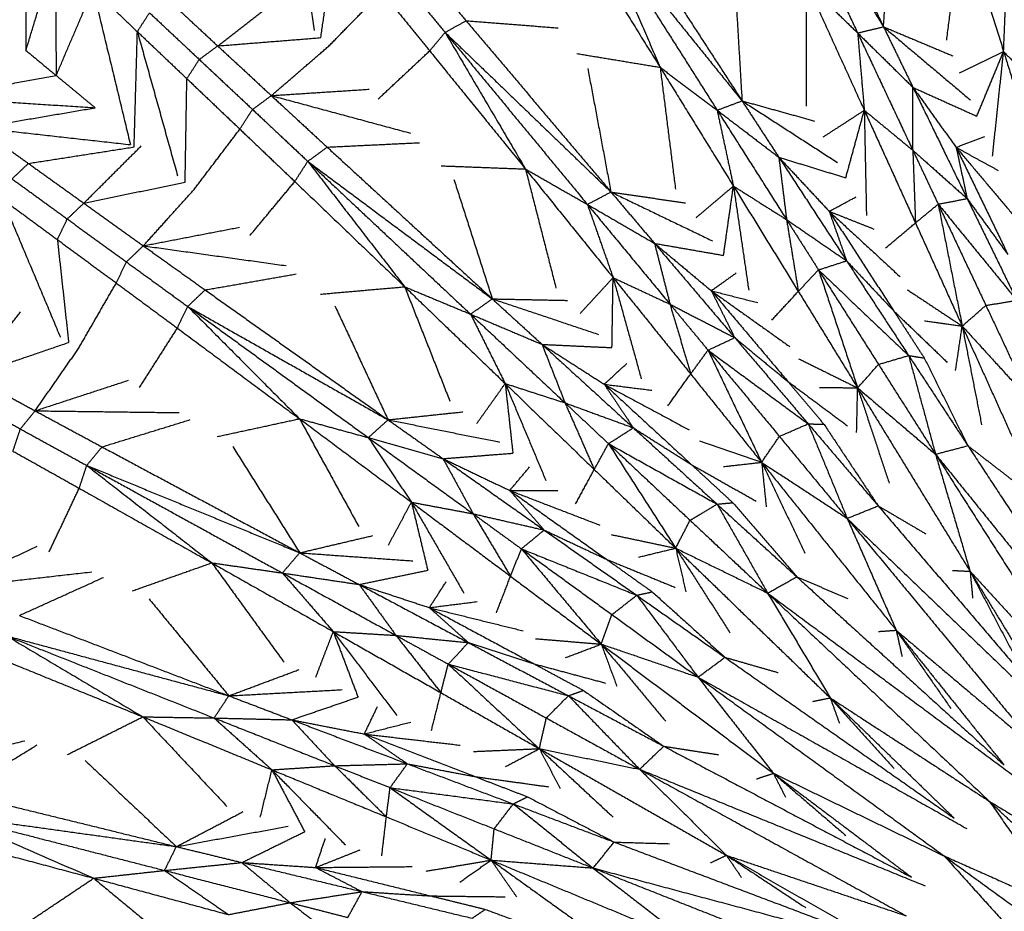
# Model space of a CAD drawing. Header units: millimetres. Extents: x 0 to 20, y 0 to 45.7.
# Tile 14 of 77: x 2 to 5.3, y 7.6 to 10.6. Entities that reach past the tile are written whole.
import ezdxf

# ---------------------------------------------------------------- set-up
doc = ezdxf.new("R2010")
doc.units = ezdxf.units.MM
doc.header["$MEASUREMENT"] = 0
doc.layers.add('Make2D$visible$lines', color=7, linetype='Continuous', true_color=0x000000)

msp = doc.modelspace()

# ---------------------------------------------------------------- linework, layer by layer
at = {"layer": 'Make2D$visible$lines'}
for points in [[(4.4753, 11.2407), (4.6807, 10.9081), (4.8861, 10.5756)], [(4.4753, 11.2407), (4.6367, 10.8977), (4.7982, 10.5547)], [(4.5542, 11.2615), (4.7201, 10.9185), (4.8861, 10.5756)], [(2.8782, 11.0661), (2.9153, 10.8145), (2.9524, 10.5629)], [(4.8861, 10.5756), (4.9001, 10.7884), (4.9142, 11.0012)], [(3.9904, 10.963), (4.198, 10.6435), (4.4056, 10.3241)], [(5.1007, 10.5302), (5.1269, 10.7373), (5.1532, 10.9443)], [(5.1532, 10.9443), (5.2236, 10.718), (5.294, 10.4917)], [(1.9728, 10.9194), (1.9733, 10.7073), (1.9737, 10.4952)], [(3.9147, 10.9325), (4.1601, 10.6283), (4.4056, 10.3241)], [(3.9147, 10.9325), (4.0211, 10.6853), (4.1274, 10.438)], [(3.9147, 10.9325), (4.1179, 10.6124), (4.321, 10.2924)], [(2.9751, 10.5387), (3, 10.7126), (3.0249, 10.8865)], [(3.8549, 10.877), (3.9912, 10.6575), (4.1274, 10.438)], [(1.9737, 10.4952), (2.0233, 10.6598), (2.0729, 10.8243)], [(2.0729, 10.8243), (2.0747, 10.6172), (2.0764, 10.4102)], [(3.3024, 10.7936), (3.3854, 10.6949), (3.4684, 10.5962)], [(3.2331, 10.7548), (3.3151, 10.6557), (3.3972, 10.5565)], [(4.3801, 10.7499), (4.3929, 10.537), (4.4056, 10.3241)], [(5.294, 10.4917), (5.2992, 10.6234), (5.3045, 10.7551)], [(2.0764, 10.4102), (2.1388, 10.5563), (2.2012, 10.7024)], [(2.2012, 10.7024), (2.2767, 10.6307), (2.3521, 10.5591)], [(2.2012, 10.7024), (2.2648, 10.4388), (2.3284, 10.1753)], [(4.6242, 10.3059), (4.6243, 10.5147), (4.6244, 10.7234)], [(4.6244, 10.7234), (4.7113, 10.6391), (4.7982, 10.5547)], [(4.6244, 10.7234), (4.7226, 10.5077), (4.8208, 10.292)], [(2.4548, 10.6685), (2.5398, 10.5896), (2.6248, 10.5107)], [(2.6248, 10.5107), (2.7338, 10.5951), (2.8428, 10.6795)], [(3.002, 10.51), (3.092, 10.602), (3.182, 10.694)], [(3.182, 10.694), (3.2634, 10.594), (3.3448, 10.4939)], [(2.3521, 10.5591), (2.3727, 10.5912), (2.3933, 10.6233)], [(2.3933, 10.6233), (2.4778, 10.544), (2.5622, 10.4647)], [(3.3972, 10.5565), (3.4328, 10.5763), (3.4684, 10.5962)], [(3.4684, 10.5962), (3.7144, 10.3053), (3.9604, 10.0144)], [(3.4684, 10.5962), (3.6249, 10.584), (3.7814, 10.5719)], [(4.7982, 10.5547), (4.8421, 10.5651), (4.8861, 10.5756)], [(4.8861, 10.5756), (4.9361, 10.4727), (4.9861, 10.3698)], [(4.8861, 10.5756), (5.0335, 10.4514), (5.181, 10.3272)], [(4.8861, 10.5756), (5.0039, 10.5262), (5.1218, 10.4768)], [(2.341, 10.1674), (2.3466, 10.3632), (2.3521, 10.5591)], [(2.3521, 10.5591), (2.4361, 10.4792), (2.5202, 10.3993)], [(2.3521, 10.5591), (2.4204, 10.3141), (2.4887, 10.0691)], [(2.6248, 10.5107), (2.8, 10.5247), (2.9751, 10.5387)], [(3.3448, 10.4939), (3.371, 10.5252), (3.3972, 10.5565)], [(3.3972, 10.5565), (3.6788, 10.2854), (3.9604, 10.0144)], [(3.3972, 10.5565), (3.5337, 10.3245), (3.6702, 10.0925)], [(3.3972, 10.5565), (3.6388, 10.2644), (3.8804, 9.9723)], [(4.7982, 10.5547), (4.8095, 10.4234), (4.8208, 10.292)], [(4.7982, 10.5547), (4.8919, 10.3555), (4.9856, 10.1563)], [(4.7982, 10.5547), (4.8921, 10.4622), (4.9861, 10.3698)], [(2.5622, 10.4647), (2.5935, 10.4877), (2.6248, 10.5107)], [(2.6248, 10.5107), (2.716, 10.4263), (2.8071, 10.3419)], [(2.8071, 10.3419), (2.9046, 10.426), (3.002, 10.51)], [(1.9737, 10.4952), (2.0251, 10.4527), (2.0764, 10.4102)], [(3.1704, 10.3307), (3.2576, 10.4123), (3.3448, 10.4939)], [(3.3448, 10.4939), (3.5075, 10.2932), (3.6702, 10.0925)], [(3.8447, 10.4847), (3.986, 10.4614), (4.1274, 10.438)], [(5.1446, 10.4194), (5.2193, 10.4556), (5.294, 10.4917)], [(5.2029, 10.272), (5.2485, 10.3818), (5.294, 10.4917)], [(5.2565, 10.1367), (5.2753, 10.3142), (5.294, 10.4917)], [(5.294, 10.4917), (5.3673, 10.4141), (5.4405, 10.3364)], [(5.294, 10.4917), (5.3563, 10.291), (5.4185, 10.0903)], [(2.5202, 10.3993), (2.5412, 10.432), (2.5622, 10.4647)], [(2.5622, 10.4647), (2.6527, 10.3797), (2.7432, 10.2948)], [(3.8818, 10.4336), (3.9211, 10.224), (3.9604, 10.0144)], [(4.1274, 10.438), (4.2242, 10.3652), (4.321, 10.2924)], [(4.1274, 10.438), (4.2519, 10.2363), (4.3764, 10.0346)], [(4.1274, 10.438), (4.1535, 10.2309), (4.1796, 10.0238)], [(1.669, 10.3361), (1.8727, 10.3731), (2.0764, 10.4102)], [(2.0764, 10.4102), (2.1427, 10.3554), (2.209, 10.3005)], [(2.5143, 10.048), (2.5172, 10.2236), (2.5202, 10.3993)], [(2.5202, 10.3993), (2.6101, 10.3136), (2.7001, 10.228)], [(4.9856, 10.1563), (4.9859, 10.2631), (4.9861, 10.3698)], [(4.9861, 10.3698), (5.0781, 10.1809), (5.1701, 9.992)], [(4.9861, 10.3698), (5.0594, 10.2679), (5.1328, 10.166)], [(4.9861, 10.3698), (5.0945, 10.3209), (5.2029, 10.272)], [(1.669, 10.3361), (1.939, 10.3183), (2.209, 10.3005)], [(2.7432, 10.2948), (2.7751, 10.3183), (2.8071, 10.3419)], [(2.8071, 10.3419), (2.9733, 10.3528), (3.1395, 10.3636)], [(2.8071, 10.3419), (3.0434, 10.2781), (3.2797, 10.2143)], [(2.8071, 10.3419), (2.9018, 10.2544), (2.9965, 10.1669)], [(1.8128, 10.2329), (2.0109, 10.2667), (2.209, 10.3005)], [(4.321, 10.2924), (4.3633, 10.3082), (4.4056, 10.3241)], [(4.4056, 10.3241), (4.4681, 10.2283), (4.5306, 10.1325)], [(4.4056, 10.3241), (4.5675, 10.2194), (4.7294, 10.1147)], [(4.4056, 10.3241), (4.5287, 10.2899), (4.6519, 10.2556)], [(2.7001, 10.228), (2.7216, 10.2614), (2.7432, 10.2948)], [(2.7432, 10.2948), (2.837, 10.2067), (2.9308, 10.1186)], [(4.321, 10.2924), (4.3487, 10.1635), (4.3764, 10.0346)], [(4.321, 10.2924), (4.4389, 10.1065), (4.5569, 9.9206)], [(4.321, 10.2924), (4.4258, 10.2124), (4.5306, 10.1325)], [(4.6816, 10.2016), (4.7512, 10.2468), (4.8208, 10.292)], [(4.758, 10.0626), (4.7894, 10.1773), (4.8208, 10.292)], [(4.8208, 10.292), (4.9032, 10.2242), (4.9856, 10.1563)], [(4.8208, 10.292), (4.9077, 10.1007), (4.9946, 9.9094)], [(4.8208, 10.292), (4.8245, 10.1136), (4.8281, 9.9351)], [(1.8128, 10.2329), (1.8974, 10.1722), (1.9819, 10.1115)], [(1.8128, 10.2329), (2.0706, 10.2041), (2.3284, 10.1753)], [(2.5446, 10.0229), (2.6224, 10.1254), (2.7001, 10.228)], [(2.7001, 10.228), (2.7934, 10.139), (2.8867, 10.0499)], [(5.1328, 10.166), (5.1814, 10.1848), (5.23, 10.2035)], [(1.9819, 10.1115), (2.1614, 10.1394), (2.341, 10.1674)], [(2.1703, 9.9764), (2.2679, 10.0738), (2.3654, 10.1711)], [(2.9308, 10.1186), (2.9637, 10.1427), (2.9965, 10.1669)], [(2.9965, 10.1669), (3.1533, 10.1744), (3.3101, 10.182)], [(2.9965, 10.1669), (3.277, 9.9091), (3.5575, 9.6513)], [(5.1328, 10.166), (5.1515, 10.079), (5.1701, 9.992)], [(5.1328, 10.166), (5.2204, 9.9843), (5.308, 9.8026)], [(5.1328, 10.166), (5.2044, 10.1267), (5.276, 10.0874)], [(5.1328, 10.166), (5.2385, 10.0406), (5.3442, 9.9153)], [(4.5306, 10.1325), (4.6456, 9.9566), (4.7606, 9.7807)], [(4.5306, 10.1325), (4.5438, 10.0265), (4.5569, 9.9206)], [(4.5306, 10.1325), (4.6161, 10.0406), (4.7017, 9.9487)], [(4.5306, 10.1325), (4.6443, 10.0975), (4.758, 10.0626)], [(4.9856, 10.1563), (4.9901, 10.0329), (4.9946, 9.9094)], [(4.9856, 10.1563), (5.0779, 10.0742), (5.1701, 9.992)], [(4.9856, 10.1563), (5.0287, 10.0648), (5.0718, 9.9732)], [(1.9265, 10.059), (1.9542, 10.0853), (1.9819, 10.1115)], [(1.9819, 10.1115), (2.0761, 10.044), (2.1703, 9.9764)], [(2.8867, 10.0499), (2.9088, 10.0842), (2.9308, 10.1186)], [(2.9308, 10.1186), (3.2442, 9.8849), (3.5575, 9.6513)], [(2.9308, 10.1186), (3.0953, 9.9055), (3.2598, 9.6925)], [(2.9308, 10.1186), (3.2071, 9.859), (3.4835, 9.5995)], [(3.3838, 10.1034), (3.527, 10.098), (3.6702, 10.0925)], [(3.6702, 10.0925), (3.7753, 10.0324), (3.8804, 9.9723)], [(3.6702, 10.0925), (3.8189, 9.908), (3.9677, 9.7235)], [(3.6702, 10.0925), (3.722, 9.8903), (3.7738, 9.6881)], [(1.9265, 10.059), (2.0202, 9.9909), (2.114, 9.9228)], [(2.1703, 9.9764), (2.3423, 10.0122), (2.5143, 10.048)], [(2.7341, 9.8661), (2.8104, 9.958), (2.8867, 10.0499)], [(2.8867, 10.0499), (3.0733, 9.8712), (3.2598, 9.6925)], [(3.427, 10.0574), (3.4923, 9.8543), (3.5575, 9.6513)], [(4.2496, 9.9274), (4.313, 9.981), (4.3764, 10.0346)], [(4.3428, 9.7991), (4.3596, 9.9169), (4.3764, 10.0346)], [(4.3764, 10.0346), (4.4666, 9.9776), (4.5569, 9.9206)], [(4.3764, 10.0346), (4.4866, 9.8557), (4.5968, 9.6768)], [(4.3764, 10.0346), (4.4024, 9.858), (4.4283, 9.6814)], [(2.3723, 9.8317), (2.4585, 9.9273), (2.5446, 10.0229)], [(3.8804, 9.9723), (3.9204, 9.9933), (3.9604, 10.0144)], [(3.9604, 10.0144), (4.0344, 9.9271), (4.1085, 9.8399)], [(3.9604, 10.0144), (4.1328, 9.9314), (4.3053, 9.8484)], [(3.9604, 10.0144), (4.0869, 9.9958), (4.2133, 9.9773)], [(1.8937, 9.9901), (1.987, 9.9214), (2.0804, 9.8527)], [(1.8937, 9.9901), (1.9921, 9.7557), (2.0906, 9.5212)], [(2.114, 9.9228), (2.1421, 9.9496), (2.1703, 9.9764)], [(2.1703, 9.9764), (2.2713, 9.9041), (2.3723, 9.8317)], [(3.8804, 9.9723), (3.9241, 9.8479), (3.9677, 9.7235)], [(3.8804, 9.9723), (4.0208, 9.8027), (4.1611, 9.6331)], [(3.8804, 9.9723), (3.9945, 9.9061), (4.1085, 9.8399)], [(4.7017, 9.9487), (4.7476, 9.9734), (4.7934, 9.9981)], [(4.9946, 9.9094), (5.0332, 9.9413), (5.0718, 9.9732)], [(5.0718, 9.9732), (5.121, 9.9826), (5.1701, 9.992)], [(5.0718, 9.9732), (5.2054, 9.8097), (5.339, 9.6463)], [(5.0718, 9.9732), (5.1527, 9.8012), (5.2337, 9.6292)], [(5.0718, 9.9732), (5.1126, 9.7661), (5.1534, 9.5589)], [(5.1701, 9.992), (5.2546, 9.8191), (5.339, 9.6463)], [(5.1701, 9.992), (5.2391, 9.8973), (5.308, 9.8026)], [(4.7017, 9.9487), (4.7311, 9.8647), (4.7606, 9.7807)], [(4.7017, 9.9487), (4.8114, 9.7794), (4.9211, 9.6101)], [(4.7017, 9.9487), (4.7777, 9.9186), (4.8537, 9.8886)], [(4.7017, 9.9487), (4.8222, 9.8375), (4.9428, 9.7264)], [(2.0804, 9.8527), (2.0972, 9.8877), (2.114, 9.9228)], [(2.114, 9.9228), (2.2144, 9.8499), (2.3148, 9.7769)], [(4.5569, 9.9206), (4.5768, 9.7987), (4.5968, 9.6768)], [(4.5569, 9.9206), (4.6587, 9.8507), (4.7606, 9.7807)], [(4.5569, 9.9206), (4.6111, 9.8352), (4.6653, 9.7498)], [(4.8928, 9.8238), (4.9437, 9.8666), (4.9946, 9.9094)], [(4.9946, 9.9094), (5.074, 9.7342), (5.1534, 9.5589)], [(2.3723, 9.8317), (2.5358, 9.8633), (2.6993, 9.8949)], [(2.0804, 9.8527), (2.0995, 9.678), (2.1186, 9.5034)], [(2.0804, 9.8527), (2.1804, 9.779), (2.2804, 9.7053)], [(2.3148, 9.7769), (2.3435, 9.8043), (2.3723, 9.8317)], [(2.3723, 9.8317), (2.6147, 9.798), (2.8572, 9.7643)], [(2.3723, 9.8317), (2.4772, 9.7568), (2.5822, 9.6818)], [(4.1085, 9.8399), (4.2446, 9.6799), (4.3807, 9.5198)], [(4.1085, 9.8399), (4.1348, 9.7365), (4.1611, 9.6331)], [(4.1085, 9.8399), (4.2048, 9.7595), (4.3012, 9.679)], [(4.1085, 9.8399), (4.2256, 9.8195), (4.3428, 9.7991)], [(2.2804, 9.7053), (2.2976, 9.7411), (2.3148, 9.7769)], [(2.3148, 9.7769), (2.4189, 9.7013), (2.523, 9.6256)], [(4.6653, 9.7498), (4.7129, 9.7652), (4.7606, 9.7807)], [(4.7606, 9.7807), (4.866, 9.6198), (4.9714, 9.4589)], [(4.7606, 9.7807), (4.8408, 9.6954), (4.9211, 9.6101)], [(2.5822, 9.6818), (2.7368, 9.7089), (2.8913, 9.7361)], [(4.3012, 9.679), (4.3436, 9.7093), (4.3861, 9.7396)], [(4.5968, 9.6768), (4.6311, 9.7133), (4.6653, 9.7498)], [(4.6653, 9.7498), (4.8184, 9.6043), (4.9714, 9.4589)], [(4.6653, 9.7498), (4.7672, 9.5892), (4.8691, 9.4287)], [(4.6653, 9.7498), (4.7318, 9.5494), (4.7982, 9.349)], [(2.1519, 9.4823), (2.2161, 9.5938), (2.2804, 9.7053)], [(2.2804, 9.7053), (2.3841, 9.6286), (2.4879, 9.552)], [(3.8554, 9.6013), (3.9116, 9.6624), (3.9677, 9.7235)], [(3.9639, 9.4857), (3.9658, 9.6046), (3.9677, 9.7235)], [(3.9677, 9.7235), (4.0644, 9.6783), (4.1611, 9.6331)], [(3.9677, 9.7235), (4.0995, 9.5598), (4.2312, 9.3961)], [(3.9677, 9.7235), (4.0156, 9.5516), (4.0635, 9.3796)], [(2.523, 9.6256), (2.5526, 9.6537), (2.5822, 9.6818)], [(2.5822, 9.6818), (2.8928, 9.4612), (3.2034, 9.2406)], [(2.9743, 9.6674), (3.1171, 9.6799), (3.2598, 9.6925)], [(3.2598, 9.6925), (3.3717, 9.646), (3.4835, 9.5995)], [(3.2598, 9.6925), (3.4305, 9.5281), (3.6013, 9.3637)], [(3.2598, 9.6925), (3.3366, 9.4983), (3.4133, 9.3042)], [(4.3012, 9.679), (4.3409, 9.5994), (4.3807, 9.5198)], [(4.3012, 9.679), (4.4313, 9.5248), (4.5613, 9.3707)], [(4.3012, 9.679), (4.3804, 9.6587), (4.4595, 9.6385)], [(4.3012, 9.679), (4.4348, 9.5839), (4.5683, 9.4887)], [(4.5065, 9.5791), (4.5516, 9.628), (4.5968, 9.6768)], [(4.5968, 9.6768), (4.6975, 9.5129), (4.7982, 9.349)], [(4.967, 9.6824), (5.0602, 9.6207), (5.1533, 9.559)], [(3.4835, 9.5995), (3.5205, 9.6254), (3.5575, 9.6513)], [(3.5575, 9.6513), (3.6419, 9.574), (3.7263, 9.4968)], [(3.5575, 9.6513), (3.7378, 9.591), (3.9181, 9.5307)], [(3.5575, 9.6513), (3.6853, 9.6488), (3.8131, 9.6462)], [(4.1611, 9.6331), (4.1961, 9.5146), (4.2312, 9.3961)], [(4.1611, 9.6331), (4.2709, 9.5764), (4.3807, 9.5198)], [(4.1611, 9.6331), (4.2256, 9.5551), (4.2901, 9.4771)], [(5.2337, 9.6292), (5.2863, 9.6377), (5.339, 9.6463)], [(1.7863, 9.3892), (1.8709, 9.4981), (1.9555, 9.6069)], [(2.4879, 9.552), (2.5054, 9.5888), (2.523, 9.6256)], [(2.523, 9.6256), (2.8632, 9.4331), (3.2034, 9.2406)], [(2.523, 9.6256), (2.7129, 9.4349), (2.9028, 9.2441)], [(2.523, 9.6256), (2.8297, 9.4028), (3.1364, 9.18)], [(3.023, 9.6272), (3.1132, 9.4339), (3.2034, 9.2406)], [(3.4835, 9.5995), (3.5424, 9.4816), (3.6013, 9.3637)], [(3.4835, 9.5995), (3.644, 9.4488), (3.8044, 9.2981)], [(3.4835, 9.5995), (3.6049, 9.5482), (3.7263, 9.4968)], [(4.9211, 9.6101), (4.9728, 9.5303), (5.0246, 9.4504)], [(4.9211, 9.6101), (5.0118, 9.5229), (5.1026, 9.4357)], [(5.1534, 9.5589), (5.1935, 9.5941), (5.2337, 9.6292)], [(5.2337, 9.6292), (5.3106, 9.4657), (5.3876, 9.3021)], [(5.0249, 9.577), (5.0891, 9.568), (5.1532, 9.5589)], [(2.3595, 9.3505), (2.4237, 9.4513), (2.4879, 9.552)], [(2.4879, 9.552), (2.6953, 9.3981), (2.9028, 9.2441)], [(5.131, 9.4085), (5.1422, 9.4836), (5.1533, 9.5587)], [(5.1534, 9.5589), (5.2705, 9.4305), (5.3876, 9.3021)], [(5.1534, 9.5589), (5.3038, 9.2258), (5.4542, 8.8927)], [(5.1534, 9.5588), (5.1862, 9.3914), (5.2191, 9.2239)], [(1.7863, 9.3892), (1.9525, 9.4463), (2.1186, 9.5034)], [(4.2901, 9.4771), (4.3354, 9.4985), (4.3807, 9.5198)], [(4.3807, 9.5198), (4.5054, 9.3733), (4.6302, 9.2269)], [(4.3807, 9.5198), (4.471, 9.4452), (4.5613, 9.3707)], [(2.0048, 9.2711), (2.0784, 9.3767), (2.1519, 9.4823)], [(3.7263, 9.4968), (3.8814, 9.355), (4.0365, 9.2133)], [(3.7263, 9.4968), (3.7654, 9.3975), (3.8044, 9.2981)], [(3.7263, 9.4968), (3.832, 9.4291), (3.9377, 9.3613)], [(3.7263, 9.4968), (3.8451, 9.4912), (3.9639, 9.4857)], [(4.2312, 9.3961), (4.2607, 9.4366), (4.2901, 9.4771)], [(4.2901, 9.4771), (4.4602, 9.352), (4.6302, 9.2269)], [(4.2901, 9.4771), (4.4113, 9.3307), (4.5324, 9.1842)], [(4.2901, 9.4771), (4.3811, 9.2866), (4.4721, 9.0961)], [(3.9377, 9.3613), (3.976, 9.3967), (4.0143, 9.432)], [(4.5978, 9.4481), (4.698, 9.3985), (4.7981, 9.349)], [(4.8691, 9.4287), (4.9202, 9.4438), (4.9714, 9.4589)], [(4.9714, 9.4589), (4.998, 9.4546), (5.0246, 9.4504)], [(4.9714, 9.4589), (5.0171, 9.2912), (5.0627, 9.1235)], [(4.9714, 9.4589), (5.0719, 9.3058), (5.1724, 9.1527)], [(5.0246, 9.4504), (5.0985, 9.3015), (5.1724, 9.1527)], [(4.7982, 9.349), (4.8336, 9.3889), (4.8691, 9.4287)], [(4.8691, 9.4287), (4.9659, 9.2761), (5.0627, 9.1235)], [(1.7863, 9.3892), (1.8956, 9.3302), (2.0048, 9.2711)], [(2.0048, 9.2711), (2.1631, 9.3229), (2.3214, 9.3747)], [(3.5051, 9.2283), (3.5532, 9.296), (3.6013, 9.3637)], [(3.6013, 9.3637), (3.7029, 9.3309), (3.8044, 9.2981)], [(3.6013, 9.3637), (3.7525, 9.2178), (3.9037, 9.0719)], [(3.6013, 9.3637), (3.6703, 9.1991), (3.7394, 9.0345)], [(3.6013, 9.3637), (3.6143, 9.2454), (3.6273, 9.1272)], [(4.1539, 9.2879), (4.1925, 9.342), (4.2312, 9.3961)], [(4.2312, 9.3961), (4.3517, 9.2461), (4.4721, 9.0961)], [(4.5613, 9.3707), (4.6227, 9.2979), (4.684, 9.2251)], [(4.5613, 9.3707), (4.6623, 9.2955), (4.7633, 9.2204)], [(3.9377, 9.3613), (3.9871, 9.2873), (4.0365, 9.2133)], [(3.9377, 9.3613), (4.0861, 9.2246), (4.2344, 9.088)], [(3.9377, 9.3613), (4.0188, 9.3511), (4.0998, 9.3409)], [(3.9377, 9.3613), (4.0821, 9.2837), (4.2265, 9.206)], [(4.6685, 9.3508), (4.7333, 9.3499), (4.798, 9.349)], [(4.7948, 9.1969), (4.7965, 9.2729), (4.7982, 9.3488)], [(4.7982, 9.349), (4.9305, 9.2363), (5.0627, 9.1235)], [(4.7982, 9.3489), (4.9892, 9.0373), (5.1802, 8.7257)], [(4.7982, 9.3489), (4.8518, 9.1868), (4.9054, 9.0248)], [(1.7371, 9.329), (1.8459, 9.2693), (1.9547, 9.2095)], [(3.8044, 9.2981), (3.8541, 9.185), (3.9037, 9.0719)], [(3.8044, 9.2981), (3.9205, 9.2557), (4.0365, 9.2133)], [(3.8044, 9.2981), (3.8782, 9.2289), (3.952, 9.1596)], [(1.9547, 9.2095), (1.9798, 9.2403), (2.0048, 9.2711)], [(2.0048, 9.2711), (2.2496, 9.268), (2.4944, 9.2649)], [(2.0048, 9.2711), (2.1184, 9.2098), (2.2319, 9.1486)], [(3.2034, 9.2406), (3.3305, 9.2541), (3.4576, 9.2676)], [(2.2319, 9.1486), (2.3818, 9.1949), (2.5318, 9.2412)], [(2.6227, 9.1835), (2.7628, 9.2138), (2.9028, 9.2441)], [(2.9028, 9.2441), (3.0196, 9.212), (3.1364, 9.18)], [(2.9028, 9.2441), (3.0928, 9.1024), (3.2828, 8.9607)], [(2.9028, 9.2441), (3.0033, 9.0612), (3.1038, 8.8782)], [(3.1364, 9.18), (3.1699, 9.2103), (3.2034, 9.2406)], [(3.2034, 9.2406), (3.2968, 9.1745), (3.3902, 9.1085)], [(3.2034, 9.2406), (3.3924, 9.2028), (3.5815, 9.1651)], [(1.9295, 9.1341), (1.9421, 9.1718), (1.9547, 9.2095)], [(1.9547, 9.2095), (2.0674, 9.1475), (2.1802, 9.0855)], [(3.952, 9.1596), (3.9942, 9.1864), (4.0365, 9.2133)], [(4.0365, 9.2133), (4.1786, 9.0836), (4.3208, 8.954)], [(4.0365, 9.2133), (4.1355, 9.1506), (4.2344, 9.088)], [(4.5324, 9.1842), (4.5813, 9.2055), (4.6302, 9.2269)], [(4.6302, 9.2269), (4.6571, 9.226), (4.684, 9.2251)], [(4.6302, 9.2269), (4.6965, 9.0663), (4.7628, 8.9057)], [(4.6302, 9.2269), (4.7491, 9.0876), (4.868, 8.9483)], [(4.684, 9.2251), (4.776, 9.0867), (4.868, 8.9483)], [(3.1364, 9.18), (3.2096, 9.0703), (3.2828, 8.9607)], [(3.1364, 9.18), (3.3145, 9.0506), (3.4926, 8.9212)], [(3.1364, 9.18), (3.2633, 9.1442), (3.3902, 9.1085)], [(4.2609, 9.1694), (4.3665, 9.1328), (4.472, 9.0962)], [(4.4721, 9.0961), (4.5023, 9.1402), (4.5324, 9.1842)], [(4.5324, 9.1842), (4.6476, 9.0449), (4.7628, 8.9057)], [(1.9295, 9.1341), (2.0421, 9.0711), (2.1546, 9.008)], [(2.1802, 9.0855), (2.206, 9.117), (2.2319, 9.1486)], [(2.2319, 9.1486), (2.5677, 8.9687), (2.9035, 8.7887)], [(2.676, 9.1497), (2.7898, 8.9692), (2.9035, 8.7887)], [(3.9037, 9.0719), (3.9278, 9.1157), (3.952, 9.1596)], [(3.952, 9.1596), (4.1364, 9.0568), (4.3208, 8.954)], [(3.952, 9.1596), (4.0905, 9.0295), (4.2291, 8.8993)], [(3.952, 9.1596), (4.0662, 8.982), (4.1803, 8.8044)], [(5.0627, 9.1235), (5.1176, 9.1381), (5.1724, 9.1527)], [(5.1724, 9.1527), (5.4338, 8.7552), (5.6952, 8.3578)], [(5.1724, 9.1527), (5.2469, 9.0952), (5.3214, 9.0378)], [(3.3902, 9.1085), (3.5087, 9.1178), (3.6273, 9.1272)], [(3.3902, 9.1085), (3.5618, 8.9873), (3.7335, 8.8661)], [(3.3902, 9.1085), (3.4414, 9.0148), (3.4926, 8.9212)], [(3.3902, 9.1085), (3.5035, 9.0545), (3.6169, 9.0005)], [(4.3432, 9.0818), (4.4076, 9.0889), (4.472, 9.0961)], [(4.4721, 9.0961), (4.6175, 9.0009), (4.7628, 8.9057)], [(4.4722, 9.0961), (4.7007, 8.8109), (4.9292, 8.5257)], [(4.4722, 9.0961), (4.5456, 8.942), (4.6191, 8.788)], [(4.4722, 9.096), (4.48, 9.0204), (4.4878, 8.9449)], [(5.0627, 9.1235), (5.3922, 8.7165), (5.7217, 8.3095)], [(5.0627, 9.1235), (5.3396, 8.6872), (5.6165, 8.2509)], [(5.0627, 9.1235), (5.1215, 8.9246), (5.1802, 8.7257)], [(2.1546, 9.008), (2.1674, 9.0467), (2.1802, 9.0855)], [(2.1802, 9.0855), (2.5418, 8.9371), (2.9035, 8.7887)], [(2.1802, 9.0855), (2.3925, 8.92), (2.6048, 8.7546)], [(2.1802, 9.0855), (2.5124, 8.9028), (2.8446, 8.7202)], [(3.6169, 9.0005), (3.6504, 9.0404), (3.684, 9.0803)], [(3.8405, 8.9548), (3.8721, 9.0134), (3.9037, 9.0719)], [(3.9037, 9.0719), (4.042, 8.9382), (4.1803, 8.8044)], [(4.2344, 9.088), (4.3044, 9.0235), (4.3744, 8.959)], [(4.2344, 9.088), (4.344, 9.0261), (4.4536, 8.9642)], [(2.0525, 8.792), (2.1035, 8.9), (2.1546, 9.008)], [(2.1546, 9.008), (2.3797, 8.8813), (2.6048, 8.7546)], [(3.6169, 9.0005), (3.6986, 9.0006), (3.7803, 9.0006)], [(3.6169, 9.0005), (3.6752, 8.9333), (3.7335, 8.8661)], [(3.6169, 9.0005), (3.7812, 8.8836), (3.9455, 8.7666)], [(3.6169, 9.0005), (3.7699, 8.9416), (3.9229, 8.8827)], [(3.2044, 8.8144), (3.2436, 8.8875), (3.2828, 8.9607)], [(3.2828, 8.9607), (3.3877, 8.9409), (3.4926, 8.9212)], [(3.2828, 8.9607), (3.4511, 8.8349), (3.6194, 8.7091)], [(3.2828, 8.9607), (3.372, 8.8061), (3.4611, 8.6514)], [(3.2828, 8.9607), (3.3105, 8.8451), (3.3383, 8.7294)], [(4.2291, 8.8993), (4.2749, 8.9267), (4.3208, 8.954)], [(4.3208, 8.954), (4.3476, 8.9565), (4.3744, 8.959)], [(4.3208, 8.954), (4.4067, 8.803), (4.4926, 8.6519)], [(4.3208, 8.954), (4.4562, 8.8307), (4.5916, 8.7074)], [(4.3744, 8.959), (4.483, 8.8332), (4.5916, 8.7074)], [(4.7628, 8.9057), (4.8154, 8.927), (4.868, 8.9483)], [(4.868, 8.9483), (5.1772, 8.5868), (5.4863, 8.2252)], [(4.868, 8.9483), (4.9491, 8.9006), (5.0302, 8.853)], [(3.4926, 8.9212), (3.556, 8.8152), (3.6194, 8.7091)], [(3.4926, 8.9212), (3.613, 8.8936), (3.7335, 8.8661)], [(3.4926, 8.9212), (3.5745, 8.8617), (3.6563, 8.8022)], [(4.1803, 8.8044), (4.2047, 8.8519), (4.2291, 8.8993)], [(4.2291, 8.8993), (4.3609, 8.7756), (4.4926, 8.6519)], [(4.7628, 8.9057), (5.1408, 8.5432), (5.5187, 8.1807)], [(4.7628, 8.9057), (5.0922, 8.5075), (5.4216, 8.1093)], [(4.7628, 8.9057), (4.846, 8.7157), (4.9292, 8.5257)], [(3.6563, 8.8022), (3.6949, 8.8341), (3.7335, 8.8661)], [(3.7335, 8.8661), (3.8907, 8.7553), (4.048, 8.6445)], [(3.7335, 8.8661), (3.8395, 8.8163), (3.9455, 8.7666)], [(2.9035, 8.7887), (3.0279, 8.8181), (3.1523, 8.8474)], [(3.9616, 8.8506), (4.0709, 8.8276), (4.1802, 8.8045)], [(1.7106, 8.6688), (1.8611, 8.74), (2.0116, 8.8113)], [(3.6194, 8.7091), (3.6379, 8.7557), (3.6563, 8.8022)], [(3.6563, 8.8022), (3.8522, 8.7233), (4.048, 8.6445)], [(3.6563, 8.8022), (3.8101, 8.6905), (3.9639, 8.5788)], [(3.6563, 8.8022), (3.7919, 8.6404), (3.9274, 8.4785)], [(4.0542, 8.774), (4.1172, 8.7892), (4.1802, 8.8044)], [(4.1803, 8.8044), (4.3365, 8.7282), (4.4926, 8.6519)], [(4.1804, 8.8044), (4.4428, 8.5501), (4.7053, 8.2958)], [(4.1804, 8.8044), (4.2726, 8.6608), (4.3647, 8.5172)], [(4.1804, 8.8043), (4.1976, 8.7303), (4.2149, 8.6564)], [(2.8446, 8.7202), (2.874, 8.7545), (2.9035, 8.7887)], [(2.9035, 8.7887), (3.0044, 8.7349), (3.1054, 8.6811)], [(2.9035, 8.7887), (3.0958, 8.775), (3.2881, 8.7612)], [(3.9455, 8.7666), (4.023, 8.7113), (4.1005, 8.6561)], [(3.9455, 8.7666), (4.062, 8.7189), (4.1785, 8.6712)], [(2.3346, 8.6593), (2.4697, 8.7069), (2.6048, 8.7546)], [(2.6048, 8.7546), (2.7247, 8.7374), (2.8446, 8.7202)], [(2.6048, 8.7546), (2.8111, 8.6378), (3.0174, 8.521)], [(2.6048, 8.7546), (2.7275, 8.5856), (2.8501, 8.4167)], [(3.1054, 8.6811), (3.2218, 8.7052), (3.3383, 8.7294)], [(5.1202, 8.7291), (5.1502, 8.7274), (5.1802, 8.7257)], [(1.7106, 8.6688), (1.9538, 8.6964), (2.197, 8.724)], [(1.9512, 8.5757), (2.0941, 8.6404), (2.2371, 8.7052)], [(2.8446, 8.7202), (2.931, 8.6206), (3.0174, 8.521)], [(2.8446, 8.7202), (3.0375, 8.6142), (3.2304, 8.5081)], [(2.8446, 8.7202), (2.975, 8.7006), (3.1054, 8.6811)], [(3.5714, 8.5851), (3.5954, 8.6471), (3.6194, 8.7091)], [(3.6194, 8.7091), (3.7734, 8.5938), (3.9274, 8.4785)], [(4.4926, 8.6519), (4.5421, 8.6796), (4.5916, 8.7074)], [(4.5916, 8.7074), (4.9436, 8.3875), (5.2957, 8.0676)], [(4.5916, 8.7074), (4.6781, 8.6703), (4.7645, 8.6332)], [(5.1802, 8.7257), (5.3333, 8.4755), (5.4863, 8.2252)], [(5.1802, 8.7257), (5.3983, 8.4883), (5.6165, 8.2509)], [(5.1802, 8.7257), (5.2556, 8.5824), (5.331, 8.439)], [(5.1802, 8.7257), (5.1845, 8.6802), (5.1888, 8.6348)], [(3.1054, 8.6811), (3.2908, 8.5823), (3.4763, 8.4836)], [(3.1054, 8.6811), (3.1679, 8.5946), (3.2304, 8.5081)], [(3.1054, 8.6811), (3.2246, 8.6417), (3.3438, 8.6024)], [(3.3438, 8.6024), (3.3721, 8.6462), (3.4004, 8.69)], [(2.3917, 8.6324), (2.5271, 8.4676), (2.6626, 8.3029)], [(3.9639, 8.5788), (4.0059, 8.6116), (4.048, 8.6445)], [(4.048, 8.6445), (4.0743, 8.6503), (4.1005, 8.6561)], [(4.048, 8.6445), (4.1522, 8.5054), (4.2563, 8.3663)], [(4.048, 8.6445), (4.1978, 8.5391), (4.3476, 8.4337)], [(4.1005, 8.6561), (4.2241, 8.5449), (4.3476, 8.4337)], [(4.4926, 8.6519), (4.913, 8.3396), (5.3334, 8.0274)], [(4.4926, 8.6519), (4.8693, 8.2982), (5.246, 7.9444)], [(4.4926, 8.6519), (4.599, 8.4739), (4.7053, 8.2958)], [(3.3438, 8.6024), (3.4249, 8.6127), (3.5059, 8.623)], [(3.3438, 8.6024), (3.4101, 8.543), (3.4763, 8.4836)], [(3.3438, 8.6024), (3.5215, 8.5069), (3.6992, 8.4115)], [(3.3438, 8.6024), (3.503, 8.5631), (3.6622, 8.5238)], [(1.9512, 8.5757), (2.3069, 8.4393), (2.6626, 8.3029)], [(3.9274, 8.4785), (3.9456, 8.5286), (3.9639, 8.5788)], [(3.9639, 8.5788), (4.1101, 8.4725), (4.2563, 8.3663)], [(1.9078, 8.5066), (2.2852, 8.4047), (2.6626, 8.3029)], [(1.9078, 8.5066), (2.1392, 8.3691), (2.3706, 8.2315)], [(1.9078, 8.5066), (2.2603, 8.367), (2.6128, 8.2275)], [(2.9579, 8.366), (2.9876, 8.4435), (3.0174, 8.521)], [(3.0174, 8.521), (3.1239, 8.5146), (3.2304, 8.5081)], [(3.0174, 8.521), (3.2001, 8.4173), (3.3829, 8.3136)], [(3.0174, 8.521), (3.1252, 8.3788), (3.233, 8.2365)], [(3.0174, 8.521), (3.0594, 8.4098), (3.1014, 8.2985)], [(3.2304, 8.5081), (3.3066, 8.4109), (3.3829, 8.3136)], [(3.2304, 8.5081), (3.3534, 8.4959), (3.4763, 8.4836)], [(3.2304, 8.5081), (3.3191, 8.4594), (3.4078, 8.4106)], [(3.7046, 8.4969), (3.816, 8.4877), (3.9273, 8.4785)], [(4.8693, 8.5215), (4.8993, 8.5236), (4.9292, 8.5257)], [(4.9292, 8.5257), (5.1124, 8.2966), (5.2956, 8.0675)], [(4.9292, 8.5257), (5.1754, 8.3175), (5.4216, 8.1093)], [(4.9292, 8.5257), (5.022, 8.3929), (5.1148, 8.2601)], [(4.9292, 8.5257), (4.9392, 8.4811), (4.9491, 8.4365)], [(3.4078, 8.4106), (3.4421, 8.4471), (3.4763, 8.4836)], [(3.4763, 8.4836), (3.6462, 8.3934), (3.8161, 8.3032)], [(3.4763, 8.4836), (3.5877, 8.4475), (3.6992, 8.4115)], [(3.8061, 8.4325), (3.8667, 8.4555), (3.9272, 8.4784)], [(3.9274, 8.4785), (4.0919, 8.4224), (4.2563, 8.3663)], [(3.9274, 8.4785), (4.2197, 8.2591), (4.512, 8.0396)], [(3.9275, 8.4784), (4.0369, 8.3475), (4.1463, 8.2166)], [(3.9275, 8.4783), (3.9538, 8.4071), (3.9802, 8.3359)], [(4.2563, 8.3663), (4.302, 8.4), (4.3476, 8.4337)], [(4.3476, 8.4337), (4.7369, 8.1604), (5.1263, 7.8872)], [(4.3476, 8.4337), (4.438, 8.4077), (4.5284, 8.3818)], [(1.8921, 8.4266), (2.1313, 8.3291), (2.3706, 8.2315)], [(3.3829, 8.3136), (3.3953, 8.3621), (3.4078, 8.4106)], [(3.4078, 8.4106), (3.612, 8.3569), (3.8161, 8.3032)], [(3.4078, 8.4106), (3.5744, 8.319), (3.741, 8.2274)], [(3.4078, 8.4106), (3.5625, 8.267), (3.7173, 8.1234)], [(3.6992, 8.4115), (3.783, 8.3664), (3.8668, 8.3213)], [(3.6992, 8.4115), (3.8207, 8.3788), (3.9423, 8.3461)], [(2.6626, 8.3029), (2.7823, 8.3476), (2.9021, 8.3923)], [(4.2563, 8.3663), (4.7125, 8.1092), (5.1687, 7.852)], [(4.2563, 8.3663), (4.6744, 8.0625), (5.0924, 7.7588)], [(4.2563, 8.3663), (4.3842, 8.203), (4.512, 8.0396)], [(2.6128, 8.2275), (2.6377, 8.2652), (2.6626, 8.3029)], [(2.6626, 8.3029), (2.8551, 8.3133), (3.0476, 8.3238)], [(2.6626, 8.3029), (2.7695, 8.2621), (2.8764, 8.2214)], [(2.8764, 8.2214), (2.9889, 8.2599), (3.1014, 8.2985)], [(3.3508, 8.1846), (3.3668, 8.2491), (3.3829, 8.3136)], [(3.3829, 8.3136), (3.5501, 8.2185), (3.7173, 8.1234)], [(3.741, 8.2274), (3.7785, 8.2653), (3.8161, 8.3032)], [(3.8161, 8.3032), (3.8415, 8.3122), (3.8668, 8.3213)], [(3.8161, 8.3032), (3.9369, 8.1782), (4.0577, 8.0533)], [(3.8161, 8.3032), (3.978, 8.2174), (4.1398, 8.1316)], [(3.8668, 8.3213), (4.0033, 8.2265), (4.1398, 8.1316)], [(4.6464, 8.2841), (4.6759, 8.29), (4.7053, 8.2958)], [(4.7053, 8.2958), (4.9158, 8.0915), (5.1263, 7.8872)], [(4.7053, 8.2958), (4.9757, 8.1201), (5.246, 7.9444)], [(4.7053, 8.2958), (4.814, 8.1757), (4.9227, 8.0556)], [(4.7053, 8.2958), (4.7208, 8.2528), (4.7362, 8.2098)], [(3.1228, 8.1732), (3.1454, 8.2202), (3.168, 8.2671)], [(2.1144, 8.1032), (2.2425, 8.1673), (2.3706, 8.2315)], [(2.3706, 8.2315), (2.4917, 8.2295), (2.6128, 8.2275)], [(2.3706, 8.2315), (2.5899, 8.1415), (2.8091, 8.0515)], [(2.3706, 8.2315), (2.5134, 8.0793), (2.6563, 7.9271)], [(2.6128, 8.2275), (2.711, 8.1395), (2.8091, 8.0515)], [(2.6128, 8.2275), (2.8175, 8.1465), (3.0221, 8.0654)], [(2.6128, 8.2275), (2.7446, 8.2244), (2.8764, 8.2214)], [(3.7173, 8.1234), (3.7291, 8.1754), (3.741, 8.2274)], [(3.741, 8.2274), (3.8993, 8.1404), (4.0577, 8.0533)], [(2.8764, 8.2214), (3.0727, 8.1466), (3.2691, 8.0719)], [(2.8764, 8.2214), (2.9492, 8.1434), (3.0221, 8.0654)], [(2.8764, 8.2214), (2.9996, 8.1973), (3.1228, 8.1732)], [(3.1228, 8.1732), (3.2019, 8.1936), (3.281, 8.2139)], [(3.1228, 8.1732), (3.196, 8.1226), (3.2691, 8.0719)], [(3.1228, 8.1732), (3.311, 8.1007), (3.4993, 8.0283)], [(3.1228, 8.1732), (3.2856, 8.1542), (3.4485, 8.1351)], [(1.4941, 8.0343), (1.732, 8.0922), (1.9698, 8.1501)], [(1.7445, 7.9722), (1.8782, 8.0543), (2.0119, 8.1364)], [(4.0577, 8.0533), (4.0988, 8.0925), (4.1398, 8.1316)], [(4.1398, 8.1316), (4.5603, 7.9093), (4.9809, 7.687)], [(4.1398, 8.1316), (4.2327, 8.1172), (4.3257, 8.1028)], [(3.494, 8.1137), (3.6056, 8.1186), (3.7172, 8.1234)], [(3.6027, 8.0626), (3.6599, 8.0929), (3.7171, 8.1233)], [(3.7173, 8.1234), (3.8875, 8.0883), (4.0577, 8.0533)], [(3.7173, 8.1234), (4.0348, 7.9423), (4.3523, 7.7613)], [(3.7174, 8.1233), (3.8424, 8.0072), (3.9674, 7.891)], [(3.7174, 8.1232), (3.7525, 8.0559), (3.7876, 7.9885)], [(2.1744, 8.0836), (2.3294, 7.9371), (2.4845, 7.7906)], [(2.8091, 8.0515), (2.9156, 8.0585), (3.0221, 8.0654)], [(3.0221, 8.0654), (3.1456, 8.0687), (3.2691, 8.0719)], [(3.0221, 8.0654), (3.1099, 7.9785), (3.1977, 7.8916)], [(3.0221, 8.0654), (3.1162, 8.0282), (3.2103, 7.9909)], [(3.2103, 7.9909), (3.2397, 8.0314), (3.2691, 8.0719)], [(3.2691, 8.0719), (3.449, 8.0037), (3.6289, 7.9355)], [(3.2691, 8.0719), (3.3842, 8.0501), (3.4993, 8.0283)], [(2.7695, 7.8903), (2.7893, 7.9709), (2.8091, 8.0515)], [(2.8091, 8.0515), (3.0034, 7.9716), (3.1977, 7.8916)], [(2.8091, 8.0515), (2.9339, 7.9239), (3.0587, 7.7963)], [(2.8091, 8.0515), (2.8647, 7.9464), (2.9203, 7.8413)], [(3.4993, 8.0283), (3.5881, 7.9941), (3.6769, 7.9599)], [(3.4993, 8.0283), (3.624, 8.0111), (3.7486, 7.9939)], [(4.0577, 8.0533), (4.5425, 7.8554), (5.0273, 7.6575)], [(4.0577, 8.0533), (4.5105, 7.8044), (4.9634, 7.5554)], [(4.0577, 8.0533), (4.205, 7.9073), (4.3523, 7.7613)], [(4.455, 8.0207), (4.4835, 8.0302), (4.512, 8.0396)], [(4.512, 8.0396), (4.7464, 7.8633), (4.9809, 7.687)], [(4.512, 8.0396), (4.8022, 7.8992), (5.0924, 7.7588)], [(4.512, 8.0396), (4.6349, 7.9341), (4.7578, 7.8286)], [(4.512, 8.0396), (4.5327, 7.9989), (4.5534, 7.9582)], [(1.7445, 7.9722), (2.1145, 7.8814), (2.4845, 7.7906)], [(3.1977, 7.8916), (3.204, 7.9412), (3.2103, 7.9909)], [(3.2103, 7.9909), (3.4196, 7.9632), (3.6289, 7.9355)], [(3.2103, 7.9909), (3.387, 7.9209), (3.5638, 7.851)], [(3.2103, 7.9909), (3.3818, 7.8678), (3.5534, 7.7448)], [(3.6289, 7.9355), (3.6529, 7.9477), (3.6769, 7.9599)], [(3.6769, 7.9599), (3.8242, 7.8829), (3.9715, 7.8059)], [(3.5638, 7.851), (3.5963, 7.8932), (3.6289, 7.9355)], [(3.6289, 7.9355), (3.7644, 7.8267), (3.8999, 7.7179)], [(3.6289, 7.9355), (3.8002, 7.8707), (3.9715, 7.8059)], [(5.246, 7.9444), (5.4379, 7.8282), (5.6299, 7.7119)], [(5.246, 7.9444), (5.3741, 7.7602), (5.5022, 7.5759)], [(5.246, 7.9444), (5.4538, 7.7493), (5.6617, 7.5541)], [(1.7101, 7.8982), (2.0973, 7.8444), (2.4845, 7.7906)], [(1.7101, 7.8982), (1.9569, 7.7907), (2.2037, 7.6833)], [(1.7101, 7.8982), (2.0773, 7.8039), (2.4445, 7.7096)], [(2.4845, 7.7906), (2.5977, 7.85), (2.7109, 7.9094)], [(2.4845, 7.7906), (2.6741, 7.8251), (2.8638, 7.8597)], [(3.1821, 7.7595), (3.1899, 7.8255), (3.1977, 7.8916)], [(3.1977, 7.8916), (3.3755, 7.8182), (3.5534, 7.7448)], [(2.7068, 7.7366), (2.8136, 7.7889), (2.9203, 7.8413)], [(3.5534, 7.7448), (3.5586, 7.7979), (3.5638, 7.851)], [(3.5638, 7.851), (3.7318, 7.7844), (3.8999, 7.7179)], [(1.7046, 7.8168), (1.9541, 7.75), (2.2037, 7.6833)], [(2.9573, 7.7197), (2.9738, 7.7691), (2.9904, 7.8185)], [(3.8999, 7.7179), (3.9357, 7.7619), (3.9715, 7.8059)], [(3.9715, 7.8059), (4.4166, 7.638), (4.8617, 7.4702)], [(3.9715, 7.8059), (4.0655, 7.8032), (4.1595, 7.8005)], [(2.4445, 7.7096), (2.4645, 7.7501), (2.4845, 7.7906)], [(2.4845, 7.7906), (2.5956, 7.7636), (2.7068, 7.7366)], [(2.9573, 7.7197), (3.0332, 7.7498), (3.1092, 7.7799)], [(4.2981, 7.7353), (4.3252, 7.7483), (4.3523, 7.7613)], [(4.3523, 7.7613), (4.607, 7.6157), (4.8617, 7.4702)], [(4.3523, 7.7613), (4.6578, 7.6583), (4.9634, 7.5554)], [(4.3523, 7.7613), (4.4874, 7.672), (4.6226, 7.5827)], [(4.3523, 7.7613), (4.378, 7.7235), (4.4036, 7.6857)], [(5.0924, 7.7588), (5.2974, 7.6675), (5.5024, 7.5763)], [(5.0924, 7.7588), (5.2426, 7.5921), (5.3928, 7.4253)], [(5.0924, 7.7588), (5.3231, 7.5912), (5.5538, 7.4236)], [(2.4445, 7.7096), (2.5756, 7.7231), (2.7068, 7.7366)], [(2.7068, 7.7366), (2.911, 7.6871), (3.1152, 7.6376)], [(2.7068, 7.7366), (2.7889, 7.6683), (2.8709, 7.6001)], [(2.7068, 7.7366), (2.832, 7.7281), (2.9573, 7.7197)], [(3.333, 7.7072), (3.4431, 7.726), (3.5533, 7.7447)], [(3.4473, 7.6701), (3.5003, 7.7074), (3.5532, 7.7447)], [(3.5534, 7.7448), (3.7266, 7.7313), (3.8999, 7.7179)], [(3.5534, 7.7447), (3.8911, 7.6049), (4.2287, 7.4651)], [(3.5534, 7.7447), (3.692, 7.6451), (3.8306, 7.5455)], [(3.5535, 7.7446), (3.5967, 7.6822), (3.64, 7.6198)], [(2.2037, 7.6833), (2.3241, 7.6964), (2.4445, 7.7096)], [(2.4445, 7.7096), (2.5529, 7.6346), (2.6614, 7.5596)], [(2.4445, 7.7096), (2.6577, 7.6549), (2.8709, 7.6001)], [(2.9573, 7.7197), (3.1213, 7.7212), (3.2852, 7.7227)], [(2.9573, 7.7197), (3.0362, 7.6786), (3.1152, 7.6376)], [(2.9573, 7.7197), (3.1531, 7.6714), (3.349, 7.6231)], [(3.8999, 7.7179), (4.4057, 7.5823), (4.9115, 7.4467)], [(3.8999, 7.7179), (4.3803, 7.5277), (4.8608, 7.3374)], [(3.8999, 7.7179), (4.0643, 7.5915), (4.2287, 7.4651)], [(1.9656, 7.5238), (2.0847, 7.6035), (2.2037, 7.6833)], [(2.2037, 7.6833), (2.4325, 7.6215), (2.6614, 7.5596)], [(2.2037, 7.6833), (2.3645, 7.5501), (2.5253, 7.417)], [(2.8709, 7.6001), (2.9931, 7.6188), (3.1152, 7.6376)], [(3.067, 7.5498), (3.0911, 7.5937), (3.1152, 7.6376)], [(3.1152, 7.6376), (3.3022, 7.5924), (3.4892, 7.5473)], [(3.1152, 7.6376), (3.2321, 7.6303), (3.349, 7.6231)], [(2.6614, 7.5596), (2.7662, 7.5799), (2.8709, 7.6001)], [(2.8709, 7.6001), (2.9689, 7.5249), (3.0669, 7.4497)], [(2.8709, 7.6001), (2.969, 7.575), (3.067, 7.5498)], [(3.349, 7.6231), (3.4414, 7.6003), (3.5338, 7.5775)], [(3.349, 7.6231), (3.4748, 7.6217), (3.6007, 7.6202)], [(3.4892, 7.5473), (3.5115, 7.5624), (3.5338, 7.5775)], [(3.5338, 7.5775), (3.6896, 7.5196), (3.8454, 7.4616)]]:
    msp.add_open_spline(points, degree=2, dxfattribs=at)

doc.saveas('drawing.dxf')
